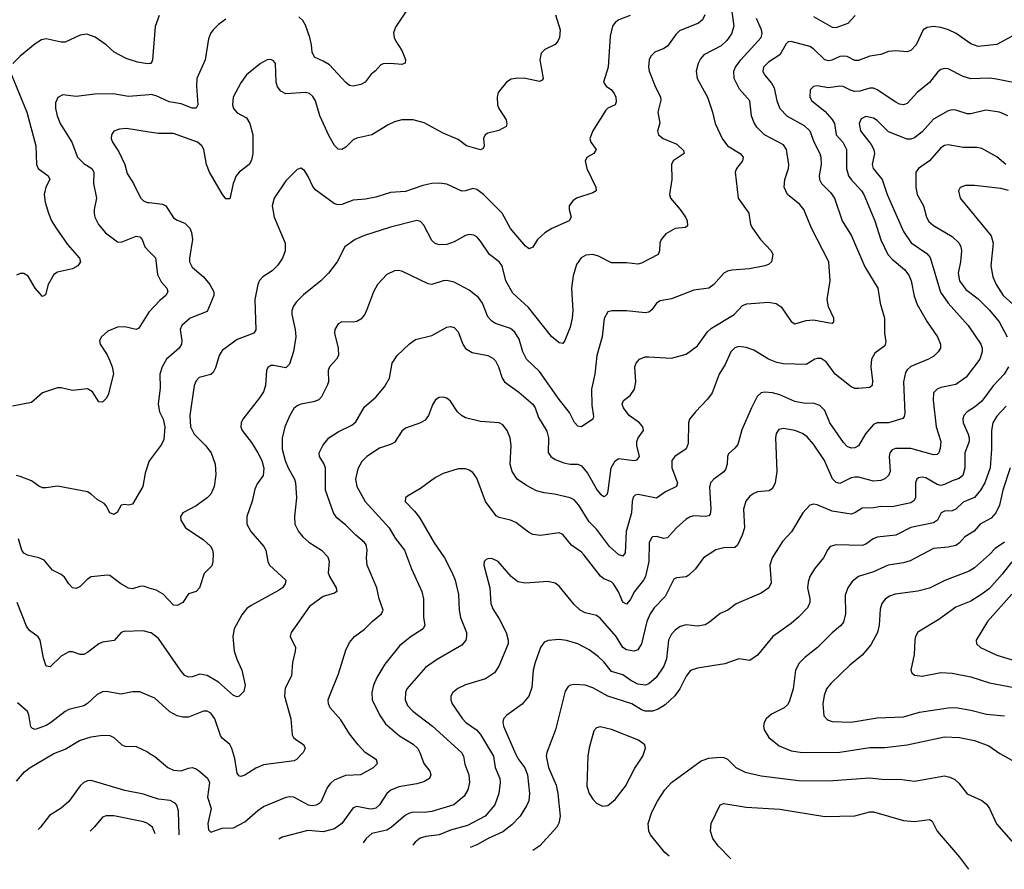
# Model space of a CAD drawing. Header units: inches. Extents: x 501419 to 657765, y 482282 to 547532.
# Tile 126 of 225: x 619308 to 624569, y 483925 to 488464. Entities that reach past the tile are written whole.
import ezdxf

# ---------------------------------------------------------------- set-up
doc = ezdxf.new("R2010")
doc.units = ezdxf.units.IN
doc.header["$MEASUREMENT"] = 0
doc.layers.add('A6418', color=7, linetype='Continuous')
doc.layers.add('A6428', color=7, linetype='Continuous')

msp = doc.modelspace()

# ---------------------------------------------------------------- linework, layer by layer
at = {"layer": 'A6418', "color": 6}
for points, elevation in [([(620000, 488229.5), (619990, 488228.7), (619937.9, 488237.9), (619876.7, 488256.7), (619812.6, 488290), (619770.5, 488330.5), (619710.8, 488370.8), (619667.2, 488387.2), (619630, 488382), (619550, 488344.9), (619530, 488344.6), (619450, 488361.5), (619423.4, 488356.6), (619390, 488336), (619310, 488269.6), (619270.4, 488230)], 2700), ([(619263.3, 488170), (619346.7, 487970), (619394.3, 487790), (619398.4, 487690), (619406.9, 487670), (619460.2, 487630), (619469.5, 487610), (619447, 487570), (619438.9, 487530), (619444.4, 487490), (619460.8, 487430), (619477.9, 487390), (619502.5, 487350), (619563.8, 487263.8), (619627.3, 487190), (619632.8, 487170), (619618, 487150), (619590, 487133), (619510, 487115), (619490, 487103), (619459.9, 487050), (619444.9, 486995.1), (619430, 486984.7), (619390, 487030.8), (619353.6, 487093.6), (619330, 487108.1), (619310, 487107.9), (619290, 487099.9)], 2700), ([(620000, 488063.5), (619890, 488054.6), (619807.5, 488067.5), (619710, 488066.4), (619610, 488054.8), (619537.4, 488062.6), (619511.2, 488048.8), (619499.9, 488020.1), (619499, 487990), (619508.4, 487950), (619524.3, 487910), (619585.8, 487810), (619617.1, 487730), (619650, 487696.4), (619692.5, 487670), (619703.2, 487650), (619701.6, 487590), (619718.9, 487510), (619705.2, 487450), (619704.9, 487430), (619709.5, 487410), (619728.7, 487370), (619765.6, 487325.6), (619830, 487277.7), (619850, 487275.3), (619930, 487308.2), (619950, 487304.6), (619961.4, 487290), (619976.2, 487250), (620000, 487225.9)], 2800), ([(620000, 487864), (619877.7, 487882.3), (619840.8, 487879.2), (619811.5, 487868.5), (619797.6, 487850), (619796.1, 487830), (619803.4, 487810), (619837.5, 487757.5), (619869.7, 487690), (619882.2, 487642.2), (619916.1, 487590), (619953.4, 487513.4), (619970, 487497.2), (619988.3, 487488.3), (620000, 487486.8)], 2900), ([(620000, 486904), (619998.1, 486901.9), (619944.2, 486815.8), (619930, 486809.2), (619870, 486823.3), (619830, 486822.3), (619779.3, 486800.7), (619744.4, 486770), (619734.7, 486750), (619737.8, 486730), (619774.5, 486674.5), (619790, 486642.5), (619802.3, 486610), (619808.5, 486571.5), (619779.9, 486460.1), (619770, 486440.2), (619750, 486421.6), (619730, 486423.4), (619695.9, 486475.9), (619670, 486493.1), (619590, 486482.8), (619530, 486498.4), (619510, 486497.5), (619430, 486470.5), (619370, 486419.6), (619270, 486400.2)], 2800), ([(620000, 486107), (619977.7, 486042.3), (619965.2, 485970), (619910, 485875.2), (619890, 485870.3), (619870, 485874.7), (619850.1, 485869.9), (619828.5, 485831.5), (619810, 485820.4), (619789.4, 485830), (619770, 485867.8), (619758.9, 485878.9), (619720.9, 485900.9), (619690.3, 485930.3), (619670, 485941.3), (619510, 485971.8), (619450, 485962.7), (619430, 485964), (619410, 485972.9), (619370, 486001.6), (619310, 486024), (619288.7, 486028.7)], 2900), ([(620000, 485427.9), (619970, 485437.3), (619950, 485436.8), (619910, 485423.7), (619890, 485427.1), (619848.3, 485450), (619790, 485494.3), (619777, 485497), (619690, 485487), (619670, 485475.2), (619630, 485435.9), (619610, 485426), (619589.7, 485429.7), (619570, 485449.9), (619546.6, 485486.6), (619530, 485500.3), (619483.6, 485523.6), (619437.8, 485577.8), (619409.2, 485589.2), (619350, 485603.1), (619330, 485614.5), (619318.5, 485630), (619301.9, 485690)], 3000), ([(620000, 485190.9), (619970, 485199), (619864.7, 485195.3), (619850, 485189.9), (619812.6, 485147.4), (619750, 485138), (619730.2, 485129.8), (619670, 485083.4), (619650, 485073.5), (619630, 485072.1), (619590, 485086.5), (619570, 485087.3), (619530, 485064.6), (619470, 485006.6), (619450, 485011.3), (619434.1, 485054.1), (619417.7, 485150), (619406.9, 485166.9), (619360.9, 485200.9), (619344.1, 485224.1), (619293.5, 485350)], 3100), ([(620000, 484852), (619950, 484873.2), (619910, 484873.6), (619850, 484861.1), (619770, 484874.7), (619750, 484873.7), (619720.9, 484859.1), (619670, 484811.6), (619650, 484798.7), (619570, 484778.6), (619550, 484769.2), (619472.9, 484707.1), (619450, 484693.9), (619390, 484672), (619376.9, 484676.9), (619367.4, 484687.3), (619356.6, 484750), (619349, 484769), (619295.3, 484815.3)], 3200), ([(619290, 484396.5), (619333.8, 484446.2), (619363.5, 484470), (619490, 484544.7), (619550, 484567.6), (619626.5, 484613.5), (619690, 484633), (619750, 484641.7), (619790, 484640.4), (619810, 484630), (619853.8, 484590), (619870, 484583.4), (619930, 484581.8), (619990, 484552.5), (620000, 484546.2)], 3300), ([(620000, 484316.3), (619970, 484326.4), (619870, 484346.5), (619690, 484399.4), (619670, 484397.6), (619651, 484389), (619630, 484371.5), (619570, 484287), (619530, 484252.4), (619466.8, 484213.2), (619418.6, 484150), (619405.8, 484138.5)], 3400), ([(620000, 484163.7), (619991.8, 484170), (619970, 484179.1), (619810, 484210.8), (619770, 484210.3), (619750, 484203.3), (619707.7, 484152.3), (619685.2, 484129.4)], 3500)]:
    msp.add_lwpolyline(points, dxfattribs=dict(at, elevation=elevation))
at = {"layer": 'A6428', "color": 6}
for points, elevation in [([(623112.9, 488507.1), (623124.6, 488430), (623111.6, 488388.4), (623087.1, 488352.9), (623055.7, 488324.3), (622964.3, 488275.7), (622945.6, 488254.4), (622932.6, 488230), (622923, 488190), (622927.4, 488150), (622984, 488050), (623010.3, 487970), (623024.2, 487910), (623062.4, 487830), (623090.1, 487790), (623157.7, 487750), (623174.6, 487730), (623169.8, 487710), (623138.5, 487670), (623130.7, 487650), (623147.2, 487510), (623203.9, 487430), (623213.7, 487370), (623222.9, 487350), (623266.4, 487290), (623324.1, 487230), (623331.6, 487210), (623324.4, 487170), (623310, 487156.3), (623290, 487148.6), (623207, 487133), (623113.4, 487126.6), (623090, 487120.6), (623070, 487109.6), (623017.6, 487050), (622990, 487030.9), (622910, 487020.1), (622790, 486973.4), (622730, 486962.2), (622709.9, 486950.1), (622685.1, 486914.9), (622670, 486901.2), (622650, 486898.2), (622550.6, 486909.4), (622471.1, 486908.9), (622450, 486903), (622431.7, 486868.3), (622420.5, 486770), (622391.5, 486670), (622381.8, 486570), (622363.4, 486490), (622365, 486405), (622374.8, 486345.2), (622369.6, 486330), (622310, 486289.9), (622290, 486292.1), (622272.8, 486312.8), (622245.8, 486365.8), (622190, 486435.8), (622085.3, 486585.3), (622016.8, 486650), (621995.8, 486690), (621977.2, 486757.2), (621954.3, 486794.3), (621930, 486814.4), (621850, 486840.9), (621830, 486853.2), (621810, 486877), (621781.1, 486950), (621759.4, 486979.4), (621710, 487019.6), (621630, 487061.5), (621590, 487071.6), (621570, 487069.3), (621510, 487049.7), (621490, 487052.8), (621350, 487121), (621330, 487125.1), (621310, 487122.9), (621270, 487102.2), (621219.9, 487050), (621198.5, 487010), (621161.8, 486910), (621150, 486887), (621130, 486863.8), (621110, 486851.8), (621090, 486848.1), (621030, 486850.4), (621010, 486839.2), (620992.1, 486810), (620990.1, 486790), (621009, 486710), (621010.7, 486670), (620999.9, 486650), (620963.9, 486610), (620955.5, 486590), (620957.2, 486530), (620951.4, 486510), (620921, 486450), (620906.1, 486433.9), (620877.4, 486422.6), (620809.5, 486410.5), (620790, 486401.8), (620773.2, 486386.8), (620751.3, 486350), (620724.5, 486290), (620711, 486229), (620710.6, 486170), (620725.6, 486110), (620741.5, 486070), (620776.3, 486010), (620782.3, 485990), (620787.6, 485910), (620776.9, 485810), (620778.3, 485770), (620797.8, 485730), (620821.4, 485701.4), (620853.4, 485673.4), (620919.7, 485630), (620954.1, 485594.1), (620960.8, 485570), (620955.7, 485510), (620962.9, 485490), (620999.7, 485430), (621001.6, 485410), (620990, 485401.1), (620930, 485383.7), (620856.4, 485330), (620757.9, 485190), (620753.9, 485170), (620780.8, 485110), (620780.5, 485090), (620765.2, 485030), (620760.6, 484959.4), (620726.3, 484893.8), (620723.4, 484850), (620757.5, 484730), (620763.9, 484643.9), (620770.1, 484630), (620780.8, 484620.8), (620826.7, 484590), (620832.4, 484570), (620822.1, 484550), (620787.5, 484512.5), (620775, 484505), (620610, 484482.9), (620570, 484465.7), (620510, 484428.6), (620490, 484420.4), (620483, 484423), (620470, 484437.8), (620457.5, 484517.6), (620441.8, 484570), (620430, 484591.8), (620390, 484625.1), (620380, 484640), (620350.3, 484730), (620330, 484759.2), (620310, 484769.7), (620290, 484770.4), (620210, 484738.6), (620178.8, 484738.8), (620150, 484745.1), (620110, 484767), (620030, 484839.2), (620000, 484852)], 3200), ([(622170.1, 488490), (622195.4, 488410), (622192.2, 488370), (622184.1, 488350), (622168.4, 488331.6), (622114.5, 488305.5), (622093.7, 488286.3), (622086.9, 488250), (622104.4, 488150), (622099.1, 488140.9), (622085.5, 488134.5), (622010, 488149.6), (621968.8, 488151.2), (621933.3, 488146.7), (621908.6, 488131.4), (621865, 488075), (621859.1, 488050), (621861.3, 488010), (621867.7, 487990), (621907.1, 487930), (621911.7, 487908.3), (621906.6, 487893.4), (621867.9, 487872.1), (621810, 487858.5), (621794.5, 487850), (621787, 487830), (621789.6, 487790), (621784.3, 487775.7), (621770.4, 487769.6), (621694.9, 487790), (621650, 487823.7), (621570, 487858.3), (621470, 487912.7), (621410, 487929.9), (621350, 487928.7), (621310, 487918), (621277, 487903), (621190, 487848.9), (621110, 487830.7), (621090, 487821.6), (621050, 487783.3), (621030, 487770.8), (621010, 487773.4), (620990, 487792.7), (620961.8, 487841.8), (620912, 487950), (620887.8, 488030), (620874.7, 488054.7), (620856.1, 488070), (620835.7, 488075.7), (620730, 488068.5), (620703, 488083), (620685.7, 488105.7), (620677.8, 488130), (620673.9, 488230), (620664.5, 488244.5), (620650, 488252.2), (620630, 488249.5), (620594.2, 488230), (620519.6, 488170), (620490, 488127.3), (620447.8, 488050), (620445.2, 488010), (620450.7, 487990), (620470, 487967.4), (620519.4, 487939.4), (620537.3, 487910), (620553.7, 487850), (620554.3, 487750), (620546.5, 487713.5), (620533.1, 487690), (620480.9, 487650), (620463.8, 487630), (620447.9, 487590), (620430, 487507.1), (620410, 487508.1), (620390, 487533.1), (620322.1, 487650), (620305.5, 487690), (620291.6, 487771.6), (620281.9, 487790), (620257.1, 487810), (620130, 487855.6), (620050, 487856.5), (620000, 487864)], 2900), ([(622968.2, 488490), (622956.8, 488463.2), (622934.2, 488445.8), (622834.4, 488405.6), (622814, 488386), (622770, 488323.7), (622750, 488310.2), (622701.3, 488290), (622681.1, 488270), (622671, 488250), (622667.1, 488212.9), (622671.8, 488190), (622704.7, 488104.7), (622731.4, 488051.4), (622734, 488034), (622718.6, 487970), (622727.9, 487912.1), (622715.2, 487870), (622721.1, 487850), (622746, 487830), (622818.7, 487798.7), (622855.2, 487764.8), (622858.2, 487750), (622799.3, 487710), (622790.8, 487690), (622793.3, 487610), (622779.5, 487530), (622784.9, 487510), (622837.8, 487450), (622865.6, 487410), (622875.4, 487390), (622876.8, 487363.2), (622865, 487355), (622810, 487348), (622760.3, 487319.7), (622735, 487290), (622729, 487270), (622727.3, 487230), (622719.3, 487210), (622630, 487162.9), (622610, 487157.8), (622550, 487164.9), (622470, 487165.1), (622400.5, 487200.5), (622370, 487209.7), (622333.8, 487206.2), (622308.4, 487191.6), (622283.8, 487156.2), (622264.7, 487095.3), (622257.2, 487030), (622262.9, 486910), (622260.8, 486870), (622250, 486821.7), (622221.2, 486750), (622210, 486735.2), (622190, 486738.4), (622150, 486771.4), (622026.2, 486926.2), (621943.2, 487003.2), (621904.9, 487070), (621886.3, 487150), (621869.4, 487170), (621818.8, 487210), (621770, 487281.4), (621750, 487304.6), (621733.7, 487313.7), (621710, 487316.2), (621690, 487311), (621630, 487277.3), (621590, 487262.9), (621550, 487261.5), (621528.5, 487268.5), (621510, 487284.3), (621467.4, 487367.4), (621450, 487385.4), (621430, 487391.4), (621290, 487355.4), (621150, 487311.8), (621100.3, 487290), (621045.5, 487250), (621003.7, 487170), (620958.5, 487110), (620917.6, 487070), (620824.9, 486995.1), (620784.6, 486955.4), (620770, 486934), (620762.6, 486910), (620762.3, 486890), (620779.5, 486810), (620782.6, 486770), (620770.8, 486690.8), (620750, 486623.8), (620730, 486604.7), (620663.6, 486616.4), (620650, 486616.4), (620633, 486607), (620625.9, 486590), (620621.7, 486510), (620610, 486476.7), (620590, 486444.7), (620500.6, 486330), (620491.7, 486310), (620490.3, 486290), (620496, 486270), (620545.7, 486205.7), (620580.4, 486150), (620601.3, 486110), (620611.7, 486068.3), (620608.9, 486030), (620575.9, 485984.1), (620563.7, 485956.3), (620550, 485891.9), (620522.3, 485810), (620520.7, 485770), (620542.8, 485730), (620612.1, 485650), (620622.6, 485630), (620634, 485570), (620643.1, 485550), (620730.1, 485470), (620726.7, 485450), (620711.5, 485430), (620690, 485414), (620544.4, 485335.6), (620521.2, 485318.8), (620495.2, 485284.8), (620454.6, 485210), (620446.2, 485170), (620453.2, 485090), (620467.3, 485047.3), (620495.3, 484990), (620511.7, 484908.3), (620504.9, 484875.1), (620480.8, 484850), (620470, 484846.5), (620450, 484853.7), (620370, 484924.9), (620310, 484960.9), (620270, 484968.5), (620230, 484954.2), (620210, 484952.2), (620190, 484961.6), (620170, 484984.2), (620050, 485157.9), (620010, 485188.2), (620000, 485190.9)], 3100), ([(622570, 488487.5), (622510, 488463.9), (622490.4, 488449.6), (622476.1, 488430), (622463, 488377), (622452.4, 488210), (622427.4, 488130), (622442.2, 488110), (622469.3, 488089.3), (622484.8, 488070), (622494.1, 488050), (622495.4, 488024.6), (622490.2, 488009.8), (622450, 487992.3), (622439.4, 487980.6), (622369.7, 487870), (622355.1, 487830), (622359.5, 487810), (622387.9, 487770), (622375.6, 487750), (622340.7, 487730), (622329.3, 487710), (622337.6, 487670), (622387.1, 487570), (622388, 487550), (622370, 487539.3), (622283.2, 487510), (622262.7, 487497.3), (622243.5, 487470), (622243.1, 487450), (622255.5, 487410), (622243.2, 487390), (622151.7, 487348.3), (622114.8, 487325.2), (622074.7, 487290), (622050, 487249.9), (622030, 487239.7), (622010, 487254.4), (621930, 487348.6), (621886.4, 487430), (621786.5, 487530), (621750, 487557.8), (621730, 487562.1), (621690, 487549.7), (621670, 487548.6), (621590, 487586.2), (621550, 487591.2), (621510, 487588.3), (621461.9, 487578.1), (621370, 487545.7), (621290, 487541.8), (621210, 487516.1), (621155, 487505), (621090, 487499.8), (621030, 487476.5), (621010, 487474.6), (620990, 487481.3), (620890, 487553), (620873.4, 487573.4), (620850, 487626.6), (620830, 487658.8), (620810, 487671.7), (620790, 487663.9), (620730, 487604.2), (620668.3, 487511.7), (620657.1, 487470), (620666.7, 487410), (620725.5, 487270), (620726.1, 487230), (620711.8, 487190), (620687.8, 487152.2), (620656.8, 487123.2), (620606.7, 487090), (620589.9, 487070.1), (620580.4, 487050), (620564.8, 486970), (620570, 486807.6), (620559.6, 486790), (620470, 486755.5), (620390, 486697.4), (620372.8, 486670), (620354.8, 486605.2), (620341.2, 486578.8), (620330, 486569.4), (620267.4, 486552.6), (620250, 486535.5), (620239.2, 486510), (620217.5, 486350), (620220, 486290), (620239.5, 486250), (620300.9, 486190), (620331.1, 486150), (620352, 486090), (620355.3, 486035.3), (620346.2, 485970), (620329.5, 485930), (620310, 485910.2), (620250, 485866.4), (620178.7, 485830), (620167.3, 485810), (620169.5, 485790), (620194.6, 485750), (620288.1, 485688.1), (620329.7, 485650), (620338.6, 485630), (620341.2, 485610), (620339.3, 485570), (620334.1, 485545.9), (620294.2, 485505.8), (620268.3, 485430), (620250, 485409.9), (620210, 485397), (620179.4, 485350), (620150, 485335.6), (620130, 485336.4), (620074.4, 485394.4), (620036.4, 485416.4), (620000, 485427.9)], 3000), ([(620053.3, 488486.7), (620031.2, 488428.8), (620016.9, 488250), (620009.7, 488230.3), (620000, 488229.5)], 2700), ([(621372.9, 488510), (621315.2, 488424.8), (621306.1, 488393.9), (621308.5, 488370), (621317.2, 488350), (621350, 488299.1), (621362.7, 488270), (621369.6, 488250), (621368, 488232), (621350, 488225), (621290, 488231.1), (621250, 488229.2), (621237.5, 488222.5), (621209, 488191), (621186.5, 488173.5), (621153.1, 488130), (621130, 488118.2), (621090, 488109.9), (621070, 488113.5), (621050, 488128.9), (620962.9, 488222.9), (620930, 488243.4), (620883.4, 488263.4), (620870.7, 488290), (620867.9, 488330), (620859, 488370), (620835.1, 488435.1), (620820.5, 488460.5), (620799.9, 488479.9)], 2800), ([(623550, 488480.8), (623650, 488424.8), (623670, 488423.3), (623734.7, 488445.3), (623772.9, 488487.1)], 3300), ([(620000, 484546.2), (620030, 484527.3), (620099.4, 484470), (620130, 484454.3), (620170, 484451.1), (620210, 484466.4), (620230, 484469.1), (620250, 484462), (620270, 484447.2), (620312, 484412), (620321.2, 484390), (620311.3, 484310), (620331.5, 484250), (620313.2, 484170), (620317, 484137), (620330, 484123.9), (620390, 484145), (620450, 484147.6), (620510, 484179.4), (620579.6, 484240.4), (620610, 484260.8), (620731.8, 484310), (620750, 484314.7), (620770, 484313.4), (620850, 484270.5), (620870, 484267), (620893.5, 484270), (620910, 484278.5), (620919.7, 484290), (620950, 484358.9), (620970, 484385.8), (620990, 484403.2), (621050, 484427.9), (621130, 484432.7), (621199.1, 484470), (621220.2, 484490), (621213.7, 484510), (621154.6, 484550), (621116.6, 484590), (621070.8, 484650), (621024.1, 484724.1), (620967.3, 484787.3), (620957.4, 484810), (620956.7, 484830), (620962.4, 484850), (621010.9, 484970), (621050, 485095.9), (621070, 485137.7), (621096.6, 485170), (621150, 485207.9), (621191.7, 485250), (621241, 485290), (621250.9, 485310), (621228.1, 485370), (621216.7, 485430), (621164.9, 485550), (621160.1, 485590), (621165.3, 485630), (621158.7, 485658.7), (621151.1, 485671.1), (621104.5, 485710), (621050, 485764.7), (621002.6, 485802.6), (620983.8, 485830), (620941.3, 485950), (620942.4, 486070), (620933.7, 486093.7), (620909.8, 486130), (620907.8, 486150), (620927, 486190), (620959.9, 486230), (621010, 486262.4), (621082.1, 486297.9), (621104.4, 486315.6), (621150, 486396.7), (621210, 486446.9), (621257.7, 486502.3), (621283.1, 486550), (621298.2, 486630), (621325.6, 486670), (621390, 486732.5), (621423.5, 486756.5), (621510, 486776.3), (621590, 486821.7), (621610, 486825.8), (621630, 486820.3), (621650, 486797.5), (621676.5, 486730), (621690, 486707.6), (621725.9, 486685.9), (621810, 486670.2), (621836.7, 486656.7), (621850, 486642), (621867, 486610), (621886.3, 486550), (621899, 486530), (621975.1, 486475.1), (622049.5, 486409.5), (622061.7, 486390), (622079.6, 486339.6), (622125.2, 486265.2), (622133.5, 486230), (622131.4, 486151.4), (622145.2, 486130), (622170, 486114.5), (622216.2, 486096.2), (622250, 486090.2), (622290, 486090), (622310, 486080.7), (622342.4, 486042.4), (622394, 485950), (622410, 485930.7), (622430, 485917.1), (622438.6, 485921.4), (622448.7, 485931.3), (622453, 485947), (622467.9, 486070), (622490, 486108.1), (622510, 486119.5), (622589.8, 486110.2), (622607.3, 486112.7), (622620.1, 486130), (622605.8, 486190), (622605.3, 486210), (622612.3, 486230), (622640.5, 486270), (622637.5, 486290), (622620.6, 486310), (622564.6, 486350), (622533.8, 486390), (622527.5, 486410), (622534, 486430), (622570, 486457.3), (622592.7, 486490), (622600.2, 486530), (622595.6, 486610), (622602.3, 486630), (622620.4, 486650), (622650, 486662.4), (622670, 486663.5), (622790, 486655.3), (622870, 486677.7), (622930, 486721.5), (622983.9, 486796.1), (623003.7, 486816.3), (623125.9, 486890), (623170, 486936.6), (623192.8, 486947.2), (623310, 486954.7), (623350, 486948.5), (623377, 486930), (623430, 486851.1), (623450, 486838.9), (623510, 486856.9), (623550, 486861.4), (623635.3, 486844.7), (623650, 486843.8), (623658.9, 486850), (623658.6, 486870), (623630.6, 486930), (623623.4, 486970), (623638.2, 487070), (623630.9, 487170), (623539.7, 487350), (623498.6, 487450), (623476.7, 487476.7), (623410.3, 487530), (623392.1, 487570), (623395.6, 487610), (623415.9, 487670), (623418.2, 487690), (623406.2, 487770), (623390, 487795.5), (623288.6, 487850), (623246, 487890), (623230, 487917), (623218.5, 487950), (623208.5, 488030), (623153.9, 488093.9), (623126.2, 488150), (623124.7, 488190), (623132.8, 488210), (623161.2, 488250), (623270.5, 488370), (623275.7, 488390), (623272.2, 488410), (623244.3, 488470)], 3300), ([(620410, 488466.4), (620370, 488437.9), (620340.8, 488410), (620327.4, 488390), (620317.4, 488362.6), (620298.9, 488250), (620254.6, 488150), (620251.8, 488110), (620259, 488010), (620250, 487990.8), (620230, 487991.7), (620170, 488015.4), (620106.1, 488026.1), (620036.9, 488056.9), (620010, 488064.3), (620000, 488063.5)], 2800), ([(624630, 488386.9), (624530, 488331.3), (624430, 488321.6), (624390, 488335.4), (624311.4, 488390), (624270.8, 488410.8), (624230, 488423.1), (624190, 488427.6), (624157.4, 488422.6), (624136.4, 488410), (624097.5, 488330), (624070, 488300.4), (624050, 488292.4), (623990, 488297.9), (623950, 488295.2), (623910, 488277.7), (623850, 488270.2), (623790, 488246), (623770, 488247.1), (623730, 488267), (623710, 488270), (623690, 488266.8), (623648.1, 488248.1), (623630, 488244.5), (623610, 488249.6), (623550, 488308.8), (623530, 488321.3), (623430, 488348.2), (623414.6, 488345.4), (623404.4, 488335.6), (623370, 488276.4), (623310, 488238), (623283.2, 488210), (623278.4, 488190), (623288.5, 488170), (623325.3, 488125.3), (623339.5, 488099.4), (623353.3, 488030), (623369.6, 487990), (623409.1, 487949.1), (623499.5, 487899.5), (623530.2, 487870), (623551.7, 487811.7), (623584.2, 487750), (623589.2, 487730), (623590.7, 487690), (623580, 487630), (623581.9, 487610), (623591.8, 487590), (623640.6, 487540.6), (623662.2, 487510), (623703.3, 487390), (623752.3, 487310), (623823.5, 487143.5), (623893.6, 487030), (623906.2, 486950), (623929.8, 486870), (623929.5, 486790), (623936.6, 486743.4), (623930, 486722.3), (623877.2, 486682.8), (623860.1, 486650), (623855.9, 486610), (623865.6, 486534.4), (623863.3, 486510), (623850, 486498.9), (623790, 486494.2), (623770, 486494.8), (623750, 486502.4), (623665.2, 486570), (623616.4, 486636.4), (623590, 486654.2), (623570, 486654.8), (623557.6, 486650), (623510, 486621.7), (623390, 486625.7), (623353.4, 486633.4), (623309, 486650), (623230, 486698.4), (623190, 486713.6), (623150, 486718.9), (623130, 486711.8), (623108.3, 486690), (623077.3, 486622.7), (623044.7, 486570), (623008.2, 486470), (622983.6, 486436.4), (622918.2, 486370), (622887.5, 486330), (622881.8, 486310), (622880.2, 486199.8), (622870, 486171.5), (622808.4, 486131.6), (622793.1, 486110), (622791.8, 486070), (622823.2, 485990), (622817.8, 485970), (622758.2, 485941.8), (622710, 485908), (622611.9, 485928.1), (622596.7, 485923.3), (622586.2, 485913.8), (622580, 485890), (622577.7, 485830), (622549.2, 485730.8), (622543.6, 485616.4), (622530, 485598.1), (622510, 485604.8), (622459.1, 485650), (622390, 485742.3), (622350, 485781), (622295.7, 485870), (622270, 485899.6), (622250, 485910.4), (622165.4, 485930), (622110, 485935.8), (622070, 485947.2), (622015.1, 485975.1), (621966.9, 486010), (621939.7, 486050), (621929.5, 486090), (621934.1, 486190), (621927.9, 486230), (621913.2, 486270), (621890, 486299.9), (621870, 486310.5), (621770, 486316.9), (621690, 486337.6), (621669.3, 486349.3), (621647, 486370), (621610, 486426), (621590, 486443.2), (621570, 486448.2), (621550, 486445.9), (621530, 486433.1), (621513.1, 486406.9), (621492.3, 486350), (621474.6, 486325.4), (621449.5, 486310.5), (621370, 486281.6), (621350, 486265.8), (621310, 486206.3), (621290, 486195.1), (621230, 486175.1), (621161.9, 486130), (621135.6, 486104.4), (621114.9, 486065.1), (621102.5, 486010), (621108.6, 485970), (621153.8, 485890), (621281.4, 485750), (621314.8, 485694.8), (621363.9, 485630), (621402.3, 485530), (621456.9, 485410), (621465.7, 485370), (621466, 485270), (621473.1, 485230), (621463.9, 485210), (621399.1, 485170), (621339.2, 485120.8), (621259.1, 485020.9), (621216.8, 484950), (621198.9, 484910), (621189.3, 484870), (621191, 484830), (621229.9, 484750), (621263, 484703.1), (621337.7, 484637.7), (621410, 484593.3), (621434.5, 484570), (621446.3, 484550), (621466.6, 484490), (621499.1, 484450), (621505.6, 484430), (621498.4, 484410), (621466.7, 484393.3), (621430, 484382.3), (621334.3, 484365.7), (621291.3, 484348.7), (621269.4, 484330.6), (621229.7, 484270.3), (621210, 484252.8), (621190, 484247.3), (621171.4, 484248.6), (621110, 484260.9), (621090, 484253.7), (621029.5, 484170.5), (620990, 484142), (620930, 484126), (620846.6, 484133.4), (620710, 484097.5), (620692.1, 484085.7)], 3400), ([(624690, 488114.2), (624527.4, 488147.4), (624490, 488151.2), (624390, 488148.1), (624350, 488160.5), (624270, 488201.5), (624250, 488204), (624230, 488197.8), (624214.7, 488185.3), (624170, 488129.2), (624103.9, 488076.1), (624050, 488016.1), (624030, 488009.7), (624010, 488012.5), (623990, 488023.2), (623890, 488090), (623870, 488098), (623850, 488097.9), (623797.5, 488082.5), (623770, 488081.1), (623750, 488085.8), (623707.5, 488107.5), (623690, 488110), (623630, 488099.5), (623569.9, 488110.1), (623550, 488107.9), (623531.1, 488090), (623529.9, 488050), (623540.4, 488030), (623610, 487975), (623650, 487931.4), (623661.9, 487910), (623670.5, 487850), (623706.2, 487810), (623726, 487770), (623725.5, 487670), (623737, 487630), (623750.2, 487610), (623806.8, 487550), (623817.7, 487530), (623877.7, 487390), (623909, 487289), (623947.2, 487210), (623970, 487184.2), (624035.5, 487130), (624059.4, 487099.4), (624071.2, 487070), (624088, 486988), (624102.9, 486942.9), (624157.1, 486850), (624212.9, 486770), (624229.1, 486730), (624228.5, 486710), (624215.8, 486690), (624192.5, 486667.6), (624164.6, 486650), (624070, 486612), (624050, 486594), (624041.2, 486578.8), (624030.5, 486529.5), (624037.1, 486362.9), (624034.9, 486345.1), (624027, 486333), (623950, 486310.3), (623890, 486310.4), (623870, 486302), (623827.5, 486252.5), (623790, 486188.6), (623770, 486176.6), (623750, 486175.3), (623730, 486183.4), (623710, 486205.5), (623637.5, 486310), (623610, 486376.5), (623583.8, 486403.8), (623553.6, 486413.6), (623496.1, 486416.1), (623450, 486424.7), (623370, 486459.4), (623330.1, 486470.1), (623290, 486474.1), (623269.7, 486470.3), (623248.4, 486451.6), (623217.5, 486390), (623166.7, 486273.3), (623145.1, 486194.9), (623130, 486175.4), (623095.2, 486144.8), (623090, 486130), (623088.4, 486090), (623078.5, 486061.5), (623070, 486048.3), (623016.4, 486010), (622999.1, 485990), (622993.9, 485966.1), (623001.3, 485850), (622997.6, 485822.4), (622990, 485814.5), (622970, 485810.6), (622910, 485813), (622890, 485808.3), (622870, 485796.8), (622817.3, 485750), (622770, 485696.4), (622750, 485692.8), (622710, 485702.7), (622690, 485701.5), (622684.1, 485695.9), (622671, 485669), (622669.9, 485570.1), (622652.4, 485490), (622641.3, 485470), (622592.2, 485410), (622570, 485364.2), (622550, 485342.5), (622530, 485352.3), (622508.4, 485408.4), (622481.7, 485450), (622470, 485461.2), (622430, 485477.4), (622411.3, 485491.3), (622324.4, 485604.4), (622310, 485619.7), (622256.8, 485656.8), (622210, 485714.8), (622190, 485723.1), (622090, 485708.8), (622050, 485714.1), (622025.9, 485725.9), (621958.9, 485778.9), (621930, 485790.8), (621870, 485804.5), (621854.5, 485814.5), (621796, 485890), (621750, 486015), (621730, 486044.4), (621710, 486058.1), (621690, 486064.1), (621650, 486064.2), (621570, 486040.5), (621530, 486018.2), (621450, 485959.6), (621380.7, 485919.3), (621369, 485910), (621368, 485890), (621418.2, 485838.2), (621444, 485804), (621522.9, 485670), (621577, 485590), (621619, 485510), (621634.4, 485470), (621652.8, 485392.8), (621656.8, 485310), (621663.3, 485270), (621694.6, 485190), (621696.2, 485170), (621691.2, 485148.8), (621670, 485122.7), (621534.8, 485045.2), (621476, 485004), (621376.3, 484890), (621368.9, 484870), (621368.4, 484830), (621380.8, 484800.8), (621408.3, 484770), (621513.4, 484690), (621668.6, 484548.6), (621678.6, 484530), (621686.7, 484486.7), (621707.5, 484430), (621710.8, 484390), (621702.8, 484350), (621683, 484317), (621627.5, 484270), (621510, 484233.5), (621470, 484229.2), (621410, 484230.3), (621390, 484225.2), (621370, 484213.9), (621292.1, 484147.9), (621270, 484134), (621190, 484116.4), (621159.2, 484090), (621142.3, 484066.1)], 3500), ([(624587.5, 487950), (624544.3, 487970), (624470, 487980.6), (624390, 487961.7), (624370, 487961.3), (624310, 487980.7), (624290, 487982), (624270, 487976.8), (624190, 487933.2), (624130, 487864.5), (624090, 487832.4), (624070, 487825.3), (624050, 487826.9), (623950, 487865.4), (623890, 487926.1), (623870, 487938.5), (623830, 487946.4), (623804.5, 487935.5), (623793.7, 487910), (623800.6, 487870), (623857.3, 487797.3), (623871.2, 487770), (623874.7, 487750), (623862.7, 487690), (623868.4, 487670), (623917.4, 487610), (623942.8, 487530), (624030, 487333.2), (624072, 487272), (624154.9, 487214.9), (624173.7, 487193.7), (624228.4, 487008.4), (624269.5, 486950), (624376, 486830), (624443.9, 486730), (624451.1, 486710), (624450.9, 486689.1), (624438.2, 486650), (624365.7, 486554.3), (624310, 486516.2), (624230, 486499.4), (624210, 486491.3), (624190.7, 486470), (624188.4, 486431.6), (624204.4, 486290), (624229.7, 486210), (624226.9, 486173.1), (624219.4, 486150), (624210, 486141.1), (624190, 486138.9), (624070, 486173.2), (623987.1, 486172.9), (623970, 486166.4), (623957.2, 486150), (623953.3, 486130), (623959.4, 486050), (623950.8, 486029.2), (623930, 486010.9), (623910, 486002.4), (623870, 485998.3), (623790, 486019.8), (623770, 486021), (623750, 486016.4), (623690, 485986.9), (623670, 485992), (623651.5, 486011.5), (623607.5, 486110), (623550, 486197.5), (623515.9, 486235.9), (623490, 486254.1), (623450, 486270.1), (623390, 486280.6), (623364.9, 486275.2), (623350, 486254.1), (623345.8, 486230), (623353, 486050), (623345.2, 485990), (623330, 485960.1), (623312.6, 485947.4), (623250, 485941.3), (623230, 485933.2), (623210, 485918.8), (623187.8, 485892.2), (623174.9, 485850), (623180.8, 485750), (623169.1, 485710), (623143, 485657), (623130, 485643.7), (623070, 485642.3), (623027.8, 485632.2), (622961.6, 485590), (622919.9, 485530), (622883.2, 485496.8), (622870, 485488.3), (622817.2, 485482.8), (622803.9, 485476.1), (622757.4, 485382.6), (622698.3, 485321.7), (622676.6, 485290), (622659.6, 485250), (622629.7, 485130.3), (622610, 485097.9), (622590, 485090.7), (622550, 485097.8), (622530, 485110), (622494.7, 485170), (622410, 485267.4), (622390, 485281.5), (622330, 485294.7), (622303.2, 485310), (622270, 485340.9), (622190, 485437.3), (622170, 485454.3), (622130, 485462.5), (622010, 485453.6), (621970, 485461.8), (621934.9, 485490), (621864.5, 485570), (621830, 485585.2), (621810, 485584.8), (621800.2, 485579.8), (621789.8, 485570.2), (621787.6, 485550), (621819.5, 485430), (621824.7, 485344.7), (621836.1, 485316.1), (621870, 485264.2), (621906.6, 485190), (621917.8, 485150), (621917.4, 485130), (621869, 485011), (621844.6, 484975.4), (621796.5, 484943.5), (621690, 484911.1), (621648.6, 484891.4), (621622.5, 484870), (621611.4, 484850), (621611.3, 484830), (621619.2, 484810), (621673.6, 484730), (621691.6, 484710), (621749, 484670), (621770, 484646.2), (621838.9, 484530), (621848.9, 484470), (621872.7, 484410), (621876, 484390), (621868.6, 484330), (621847.6, 484270), (621794.2, 484210), (621700.3, 484159.7), (621610, 484134.6), (621550, 484109.1), (621478.5, 484101.5), (621448.1, 484091.9), (621420.9, 484070), (621408.6, 484054.6)], 3600), ([(624577.2, 487690), (624530, 487732.5), (624450, 487775.3), (624421.8, 487781.8), (624350, 487781.1), (624270, 487794.9), (624250, 487791.6), (624230, 487780.4), (624170, 487709.8), (624111.4, 487670), (624096.2, 487650), (624096.2, 487570), (624104.4, 487530), (624138.2, 487470), (624154, 487410), (624166.2, 487386.2), (624190, 487365.5), (624290, 487305.9), (624327.3, 487270), (624337.1, 487250), (624340.2, 487230), (624335.2, 487170), (624322.6, 487110), (624330, 487070), (624363.1, 487023.1), (624430, 486973), (624490, 486912.3), (624542.5, 486850), (624584.6, 486770)], 3700), ([(624591.9, 487551.9), (624550, 487563), (624410, 487578.8), (624362.1, 487578), (624332.6, 487567.4), (624323.9, 487550), (624332.7, 487510), (624498.8, 487310), (624509.6, 487270), (624497, 487150), (624508.4, 487090), (624525.6, 487050), (624562.8, 486990), (624631.2, 486930)], 3800), ([(620000, 487486.8), (620070, 487478.3), (620089.1, 487469.1), (620130, 487405.6), (620150, 487392.9), (620190, 487377.4), (620216.6, 487350), (620226.7, 487326.7), (620231.8, 487290), (620214.9, 487190), (620215.5, 487170), (620230, 487142.8), (620290.8, 487090), (620324.6, 487050), (620344.7, 487010), (620345.6, 486990), (620310, 486905.9), (620218.5, 486870), (620173.6, 486830), (620164.6, 486810), (620173.7, 486750), (620171.7, 486730), (620160, 486710), (620092.5, 486650), (620068.6, 486610), (620056.1, 486570), (620057.5, 486497.5), (620047.8, 486410), (620054.6, 486370), (620074.2, 486330), (620084.2, 486290), (620078, 486222), (620065.3, 486194.7), (620001, 486110), (620000, 486107)], 2900), ([(620000, 487225.9), (620032.7, 487192.7), (620043.8, 487103.8), (620063.9, 487063.9), (620093.3, 487030), (620098.7, 487010), (620089, 486990), (620055.8, 486964.2), (620000, 486904)], 2800), ([(624591, 486609), (624569.1, 486570.9), (624510, 486507.7), (624450, 486426.3), (624410, 486393.7), (624370, 486370), (624352.4, 486350), (624347.4, 486330), (624348.5, 486310), (624376.3, 486250), (624382.2, 486230), (624381.9, 486210), (624357.9, 486150), (624357.8, 486070), (624347.1, 486030), (624327.3, 486012.7), (624290, 486001.2), (624250, 485980.4), (624230, 485976.2), (624210, 485981.6), (624150, 486016.7), (624130, 486020.6), (624110, 486016.8), (624101.9, 486010), (624093.8, 485990), (624094.6, 485910), (624086.3, 485893.7), (624070, 485883.9), (623970, 485862.4), (623910, 485864.3), (623870, 485856.5), (623810, 485854), (623770, 485829.5), (623750, 485822.7), (623650, 485839), (623570, 485873.1), (623550, 485876.5), (623530, 485869.9), (623492.5, 485830), (623431.9, 485728.1), (623383.1, 485676.9), (623329, 485590), (623315.6, 485550), (623323.6, 485456.4), (623310.4, 485429.6), (623270, 485400.1), (623136.9, 485343.1), (623092.4, 485310), (623050, 485291.8), (622994.5, 485245.5), (622970, 485231.7), (622930, 485224.1), (622868.8, 485231.2), (622837.9, 485222.1), (622810, 485203.7), (622790, 485182.4), (622775.5, 485150), (622763.3, 485050), (622749.6, 485010.4), (622709.3, 484950.7), (622670, 484915.7), (622650, 484908.9), (622610, 484914.7), (622573.2, 484933.2), (622530, 484963.9), (622470, 484982.5), (622430, 485033.6), (622400.6, 485060.6), (622350, 485097.3), (622290, 485129.6), (622230, 485147.5), (622190, 485152.6), (622131.9, 485148.1), (622110, 485138.8), (622090, 485110.5), (622061.4, 485030), (622052.3, 484990), (622043.7, 484896.3), (622029.2, 484850.8), (621992.6, 484807.4), (621910.4, 484749.6), (621893.8, 484730), (621889, 484711), (621892.5, 484690), (621959.3, 484539.3), (621975.3, 484510), (622007.7, 484467.7), (622021.3, 484430), (622031.6, 484330), (622028.2, 484291.8), (622016.4, 484263.6), (621981.4, 484210), (621937.1, 484162.9), (621890, 484125.8), (621810.6, 484090), (621750, 484055.6), (621715.7, 484041.2)], 3700), ([(624579.5, 486400.5), (624530, 486346.2), (624507.9, 486310), (624500.3, 486270), (624501.6, 486170), (624493.9, 486070), (624465.7, 485990), (624442.5, 485950), (624410, 485911.6), (624350, 485886.5), (624310, 485848.5), (624290, 485841), (624250, 485838.9), (624231.5, 485830), (624211.8, 485790), (624190, 485776.8), (624070, 485750.8), (623990, 485710.3), (623890, 485700.2), (623868.5, 485691.5), (623830, 485663), (623810, 485655.3), (623670, 485658), (623638.5, 485650), (623625.4, 485634.6), (623603.5, 485590), (623554.4, 485530), (623530.4, 485489.6), (623520.4, 485459.6), (623518.1, 485430), (623530, 485370), (623529.3, 485350), (623517.7, 485322.3), (623470, 485272.3), (623430, 485237.9), (623331.6, 485168.4), (623250, 485068.6), (623210, 485040.5), (623150, 485049.2), (623076.1, 485023.9), (622930, 485000.3), (622893.2, 484986.8), (622870, 484957.6), (622835.8, 484890), (622808.7, 484851.3), (622756.2, 484803.8), (622719.3, 484780.7), (622690, 484770.5), (622650, 484770.2), (622630, 484777.5), (622579.6, 484810), (622449.8, 484849.8), (622370, 484895.2), (622330.3, 484909.7), (622270, 484913.1), (622250.3, 484909.7), (622238, 484902), (622223.2, 484876.8), (622171.1, 484670), (622123.9, 484550), (622121.4, 484530), (622133.3, 484470), (622174.1, 484374.1), (622183.6, 484330), (622195, 484210), (622188.5, 484171.5), (622178.3, 484150), (622087.7, 484050), (622050, 484026.7)], 3800), ([(624599.9, 486070), (624561.8, 485950), (624542.9, 485870), (624523.4, 485830), (624498.9, 485801.1), (624440.7, 485770), (624407.7, 485732.3), (624357.8, 485702.2), (624329.8, 485670.2), (624310, 485655.6), (624270, 485645.9), (624190, 485639), (624066.2, 485573.8), (624030, 485562.4), (623949.2, 485550.8), (623870, 485515.3), (623790.2, 485489.8), (623757, 485463), (623733.4, 485430), (623719.2, 485390), (623721.2, 485290), (623710, 485246), (623694.7, 485225.3), (623650, 485188.6), (623571.7, 485110), (623502.8, 485057.2), (623473.1, 485026.9), (623453.8, 484990), (623441.8, 484890), (623419.5, 484820.5), (623410, 484804.1), (623392.5, 484787.5), (623325.2, 484754.8), (623296.5, 484730), (623285.9, 484710), (623282.2, 484690), (623286.4, 484670), (623311.4, 484630), (623365.4, 484585.4), (623430, 484558.1), (623490, 484549.9), (623690, 484552), (623850, 484575.5), (623930, 484575.4), (624050, 484590.7), (624250, 484633.1), (624330, 484630), (624410, 484614.4), (624485.8, 484585.8), (624544.6, 484544.6), (624641, 484490)], 3900), ([(624570, 485672.5), (624520.3, 485639.7), (624490, 485606.8), (624410, 485535.4), (624381.3, 485518.7), (624252.2, 485467.8), (624170, 485426.5), (624107.9, 485412.1), (623985.3, 485394.7), (623955.6, 485384.4), (623932.1, 485367.9), (623915.4, 485344.6), (623905, 485315), (623899.7, 485230), (623890.8, 485190), (623855.3, 485124.7), (623810.3, 485069.7), (623744, 485016), (623642.3, 484917.7), (623619.8, 484890), (623605.8, 484854.2), (623599, 484810), (623605.4, 484745.4), (623623.9, 484723.9), (623650, 484715.6), (623750, 484711.7), (623890, 484734.6), (624030, 484740.1), (624115.5, 484764.5), (624270, 484788.8), (624310, 484789.1), (624390, 484775.6), (624473.4, 484753.4), (624570, 484746)], 4000), ([(624610, 485567.5), (624558.6, 485501.4), (624490, 485425.4), (624450, 485394.4), (624390, 485357.4), (624310, 485326.4), (624220.2, 485259.8), (624107.2, 485192.8), (624094.5, 485170), (624090.6, 485150), (624086.8, 485073.2), (624069.4, 484990), (624074.6, 484974.6), (624090, 484963.1), (624130, 484956.6), (624230, 484976.1), (624290, 484973.4), (624390, 484953.1), (624490, 484921.5), (624630, 484894.6)], 4100), ([(624610, 485395.1), (624479.7, 485250), (624419.5, 485150), (624419.9, 485130), (624441.9, 485110), (624530, 485070.2), (624770, 484997.1)], 4200), ([(622778.2, 483995), (622754.6, 484014.6), (622679.3, 484110), (622669.9, 484130), (622666.9, 484170), (622686, 484230), (622716.1, 484290), (622755.7, 484350), (622790.2, 484390), (622950, 484505.6), (622990, 484518.9), (623050, 484523.8), (623070, 484522.1), (623090, 484513.8), (623135.2, 484470), (623184.6, 484444.6), (623270, 484425.3), (623470, 484399.2), (623630, 484397.3), (623850, 484414.5), (623930, 484405.7), (624010, 484406.7), (624090, 484396.1), (624250, 484425), (624278.5, 484418.5), (624304.9, 484404.9), (624325.4, 484385.4), (624370, 484328), (624450, 484293.1), (624473.5, 484273.5), (624489.4, 484249.4), (624527.7, 484167.7), (624684.7, 483990)], 3800), ([(620160.7, 484108.8), (620160.5, 484110), (620155.7, 484235.7), (620148.3, 484268.3), (620139.3, 484279.3), (620112.7, 484292.7), (620050, 484299.3), (620000, 484316.3)], 3400), ([(623108.5, 483980.6), (623039.9, 484050), (623012.4, 484090), (622998.8, 484130), (623002.9, 484170), (623050, 484269.5), (623070, 484276.9), (623190, 484256.5), (623370, 484247.1), (623610, 484207.4), (623770, 484211.5), (623850, 484231.7), (623870, 484232), (624030, 484185.6), (624090, 484181.1), (624170, 484190.7), (624182.9, 484182.9), (624211, 484130), (624330, 483990.1), (624378.5, 483925.4)], 3700), ([(620031, 484114.5), (620018, 484150), (620000, 484163.7)], 3500)]:
    msp.add_lwpolyline(points, dxfattribs=dict(at, elevation=elevation))
at = {"layer": 'A6428', "color": 6, "elevation": 3900}
msp.add_lwpolyline([(622410, 484685.7), (622390, 484680.3), (622375.4, 484664.6), (622350, 484573.6), (622344, 484530), (622338.9, 484370), (622350.6, 484330), (622370, 484299.3), (622390, 484278.5), (622422.5, 484262.5), (622450, 484265.4), (622490, 484297.8), (622545.6, 484370), (622594.8, 484465.2), (622638.3, 484530), (622652.1, 484572.1), (622648.4, 484590), (622615.3, 484615.3), (622470, 484672.6)], close=True, dxfattribs=at)

doc.saveas('drawing.dxf')
